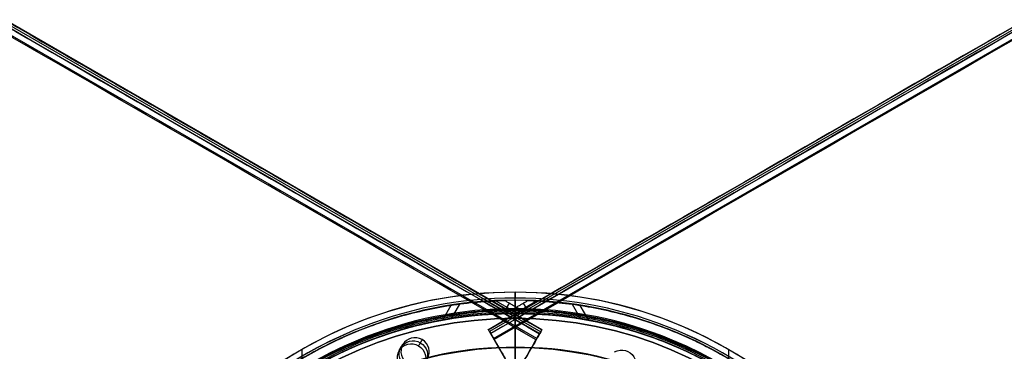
# Model space of a CAD drawing. Header units: millimetres. Extents: x -602 to 602, y -660 to 383.
# Tile 10 of 13: x -87 to 86, y 64 to 122. Entities that reach past the tile are written whole.
import ezdxf

# ---------------------------------------------------------------- set-up
doc = ezdxf.new("R2010")
doc.units = ezdxf.units.MM

msp = doc.modelspace()

# ---------------------------------------------------------------- linework, layer by layer
at = {"color": 8, "true_color": 0x7f7f7f}
for p, q in [((-541.07, 382.72, 80.07), (4.52, 67.72, 80.07)), ((4.73, 68.08, 78.14), (-540.86, 383.08, 78.14)), ((-4.61, 68.09, 54.48), (540.99, 383.09, 54.48)), ((541.18, 382.76, 51.95), (-4.41, 67.76, 51.95)), ((3.84, 66.53, 82.55), (-541.76, 381.53, 82.55)), ((-3.73, 66.58, 49.47), (541.87, 381.58, 49.47)), ((-12.6, 69.8, 82.34), (-11.11, 72.38, 83.03)), ((-9.67, 72.59, 75.52), (-11.13, 70.05, 74.84)), ((-3.35, 73.16, 80.21), (0.5, 70.94, 80.21)), ((-1.78, 71.28, 83.89), (-0.93, 72.74, 76.56)), ((3.91, 73.14, 51.83), (0.1, 70.94, 51.83)), ((2.37, 71.27, 48.15), (1.53, 72.74, 55.48)), ((10.01, 72.56, 56.49), (11.48, 70.02, 57.17)), ((12.93, 69.77, 49.67), (11.44, 72.35, 48.98)), ((4.25, 52.76, 53.9), (-4.66, 68.18, 53.9)), ((4.72, 68.07, 78.33), (-3.2, 54.35, 78.33)), ((-20.22, 64.43, 79.38), (-19.6, 65.5, 74.02)), ((-37.25, 64.64, 43.5), (-37.25, -64.64, 43.5)), ((37.39, 64.64, 43.5), (37.39, -64.64, 43.5))]:
    msp.add_line(p, q, dxfattribs=at)
at = {"color": 7, "true_color": 0xffffff}
for p, q in [((0.07, 70.1, 2.96), (0.07, 70.1)), ((0.07, 70.1, 2.96), (0.07, -70.1, 2.96)), ((0.07, -70.1), (0.07, 70.1))]:
    msp.add_line(p, q, dxfattribs=at)
at = {"color": 8, "true_color": 0x7f7f7f}
for centre, radius, start, end in [((0.07, 0, 43.5), 74.64, 90, 270), ((0.07, 0, 22.27), 74.64, 90, 270), ((0.07, 0, 43.5), 74.64, 270, 90), ((0.07, 0, 22.27), 74.64, 270, 90), ((0.07, 0, 89.35), 73.24, 90, 270), ((0.07, 0, 68.66), 73.24, 90, 127.2718), ((0.07, 0, 89.35), 73.24, 270, 90), ((0.07, 0, 68.66), 73.24, 34.0319, 90), ((0.07, 0, 20.25), 71.6, 90, 270), ((0.07, 0, 89.03), 71.21, 90, 270), ((0.07, 0, 67.91), 70.94, 90, 129.3128), ((0.07, 0, 20.25), 71.6, 270, 90), ((0.07, 0, 89.03), 71.21, 270, 90), ((0.07, 0, 67.91), 70.94, 36.8013, 90), ((0.07, 0), 73.6, 112.5, 136.9713), ((0.07, 0), 73.6, 45, 67.5), ((0.07, 0, 46.48), 71.74, 112.5, 247.5), ((0.07, 0, 88.1), 70.94, 112.5, 135), ((0.07, 0, 88.1), 70.94, 45, 67.5), ((0.07, 0, 46.48), 71.74, 0.0001, 67.5), ((0.07, 0, 245.66), 65, 90, 270), ((0.07, 0, 245.66), 65, 270, 90)]:
    msp.add_arc(centre, radius, start, end, dxfattribs=at)
at = {"color": 8, "true_color": 0x7f7f7f, "extrusion": (0, 0, -1)}
for centre, radius, start, end in [((-0.07, 0, -40.5), 71.6, 270, 90), ((-0.07, 0), 71.6, 270, 90), ((-0.07, 0, -89.35), 70.94, 270, 90), ((-0.07, 0, -46.48), 70.94, 270, 90), ((-0.07, 0, -40.5), 71.6, 90, 270), ((-0.07, 0), 71.6, 90, 270), ((-0.07, 0, -89.35), 70.94, 90, 270), ((-0.07, 0, -46.48), 70.94, 90, 270), ((-0.07, 0, -259.6), 65, 270, 90), ((-0.07, 0, -259.6), 65, 90, 270)]:
    msp.add_arc(centre, radius, start, end, dxfattribs=at)
at = {"color": 7, "true_color": 0xffffff}
msp.add_arc((0.07, 0), 70.1, 0, 180, dxfattribs=at)
at = {"color": 7, "true_color": 0xffffff, "extrusion": (0, 0, -1)}
for centre in [(-0.07, 0, -2.96), (-0.07, 0, -1.48)]:
    msp.add_arc(centre, 70.1, 360, 180, dxfattribs=at)
at = {"color": 8, "true_color": 0x7f7f7f, "extrusion": (0.866025, 0.5, -1.21759e-14)}
msp.add_arc((60.6, 54.06, 30.06), 0.795, 329.1568, 94.8432, dxfattribs=at)
at = {"color": 8, "true_color": 0x7f7f7f, "extrusion": (0.866025, 0.5, -7.28584e-15)}
msp.add_arc((59.52, 50.47, 30.06), 1, 257, 347, dxfattribs=at)
at = {"color": 8, "true_color": 0x7f7f7f, "extrusion": (-0.866025, 0.5, -8.53484e-15)}
msp.add_arc((-59.54, 81.55, 29.94), 1, 77, 167, dxfattribs=at)
at = {"color": 8, "true_color": 0x7f7f7f, "extrusion": (-0.866025, 0.5, -6.88338e-15)}
msp.add_arc((-60.33, 78.14, 29.94), 1, 167, 257, dxfattribs=at)
at = {"color": 8, "true_color": 0x7f7f7f, "extrusion": (0.112476, 0.194813, -0.97437)}
for centre, start, end in [((47.23, 62.37, -64.32), 270, 90), ((47.23, 62.37, -67.07), 270, 90), ((47.23, 62.37, -64.32), 90, 270), ((47.23, 62.37, -67.07), 90, 270)]:
    msp.add_arc(centre, 2.5, start, end, dxfattribs=at)
at = {"color": 8, "true_color": 0x7f7f7f, "extrusion": (-0.112476, -0.194813, 0.97437)}
for start, end in [(90, 270), (270, 90)]:
    msp.add_arc((-47.23, 62.37, 61.57), 2.5, start, end, dxfattribs=at)
at = {"color": 8, "true_color": 0x7f7f7f, "extrusion": (1, 0, 0)}
msp.add_arc((31.87, 231.72, 0.07), 33.13, 284.204, 0, dxfattribs=at)
at = {"color": 8, "true_color": 0x7f7f7f, "extrusion": (0.112476, -0.194813, -0.97437)}
msp.add_arc((47.22, -30.12, -67.07), 2.5, 270, 90, dxfattribs=at)
at = {"color": 8, "true_color": 0x7f7f7f}
for points, degree in [([(-541.27, 382.38, 81.77), (4.33, 67.38, 81.77)], 1), ([(-541.25, 382.41, 77.17), (4.35, 67.41, 77.17)], 1), ([(-540.88, 383.06, 78.36), (4.72, 68.06, 78.36)], 1), ([(540.99, 383.1, 53.66), (-4.61, 68.1, 53.66)], 1), ([(541.36, 382.45, 54.86), (-4.23, 67.45, 54.86)], 1), ([(541.38, 382.42, 50.25), (-4.22, 67.42, 50.25)], 1), ([(3.73, 66.34, 82.52), (-541.87, 381.34, 82.52)], 1), ([(541.98, 381.38, 49.5), (-3.62, 66.38, 49.5)], 1), ([(-601.79, 277.55, 54.86), (-56.2, -37.45, 54.86)], 1), ([(-601.77, 277.58, 50.25), (-56.18, -37.42, 50.25)], 1), ([(-601.17, 278.62, 49.5), (-55.58, -36.38, 49.5)], 1), ([(55.69, -36.34, 82.52), (601.28, 278.66, 82.52)], 1), ([(601.88, 277.62, 81.77), (56.29, -37.38, 81.77)], 1), ([(601.9, 277.59, 77.17), (56.31, -37.41, 77.17)], 1), ([(-602.17, 276.9, 53.66), (-56.57, -38.1, 53.66)], 1), ([(602.28, 276.94, 78.36), (56.68, -38.06, 78.36)], 1), ([(0.07, 74.64, 1.04), (-9.74, 74.74, 1.04), (-29.22, 70.71, 1.04), (-54.09, 54.16, 1.04), (-70.68, 29.3, 1.04), (-76.51, 0, 1.04), (-70.68, -29.3, 1.04), (-54.09, -54.16, 1.04), (-29.22, -70.71, 1.04), (-9.74, -74.74, 1.04), (0.07, -74.64, 1.04)], 3), ([(0.07, -74.64, 1.04), (9.88, -74.74, 1.04), (29.36, -70.71, 1.04), (54.22, -54.16, 1.04), (70.82, -29.3, 1.04), (76.65, 0, 1.04), (70.82, 29.3, 1.04), (54.22, 54.16, 1.04), (29.36, 70.71, 1.04), (9.88, 74.74, 1.04), (0.07, 74.64, 1.04)], 3), ([(0.07, 18.14, 43.5), (0.07, 74.64, 43.5)], 1), ([(0.07, 74.64, 43.5), (0.07, 74.64, 1.04)], 1), ([(0.07, 73.24, 47.98), (-9.56, 73.34, 47.98), (-28.67, 69.38, 47.98), (-53.08, 53.15, 47.98), (-69.36, 28.76, 47.98), (-75.08, 0, 47.98), (-69.36, -28.76, 47.98), (-53.08, -53.15, 47.98), (-28.67, -69.38, 47.98), (-9.56, -73.34, 47.98), (0.07, -73.24, 47.98)], 3), ([(0.07, 73.6), (-9.61, 73.7), (-19.21, 71.71), (-28.1, 68)], 3), ([(-1.18, 70.93, 83.89), (-4.89, 73.07, 83.89)], 1), ([(-1.76, 73.22, 76.56), (2.24, 70.91, 76.56)], 1), ([(2.34, 73.21, 55.48), (-1.62, 70.92, 55.48)], 1), ([(28.23, 68), (19.34, 71.71), (9.74, 73.7), (0.07, 73.6)], 3), ([(0.07, 71.6), (0.07, 73.6)], 1), ([(0.07, -73.24, 47.98), (9.69, -73.34, 47.98), (28.81, -69.38, 47.98), (53.21, -53.15, 47.98), (69.5, -28.76, 47.98), (75.22, 0, 47.98), (69.5, 28.76, 47.98), (53.21, 53.15, 47.98), (28.81, 69.38, 47.98), (9.69, 73.34, 47.98), (0.07, 73.24, 47.98)], 3), ([(0.07, 70.94, 89.35), (0.07, 73.24, 89.35)], 1), ([(0.07, 73.24, 89.35), (0.07, 73.24, 47.98)], 1), ([(5.45, 73.04, 48.15), (1.77, 70.92, 48.15)], 1), ([(0.07, 71.74, 46.48), (-9.36, 71.84, 46.48), (-18.72, 69.9, 46.48), (-27.39, 66.28, 46.48)], 3), ([(0.07, 70.94, 88.1), (-9.26, 71.03, 88.1), (-18.51, 69.12, 88.1), (-27.08, 65.54, 88.1)], 3), ([(0.07, 70.94, 51.91), (-0.21, 70.94, 52.51), (-0.77, 70.94, 53.72), (-1.33, 70.93, 54.89), (-1.62, 70.92, 55.48)], 3), ([(-1.18, 70.93, 83.89), (-0.97, 70.94, 83.43), (-0.56, 70.94, 82.5), (-0.14, 70.94, 81.6), (0.07, 70.94, 81.15)], 3), ([(27.52, 66.28, 46.48), (18.86, 69.9, 46.48), (9.5, 71.84, 46.48), (0.07, 71.74, 46.48)], 3), ([(0.07, 70.94, 46.48), (0.07, 71.74, 46.48)], 1), ([(0.07, 71.6, 40.5), (0.07, 71.6)], 1), ([(0.07, -71.6, 40.5), (0.07, 71.6, 40.5)], 1), ([(0.07, 50.2, 103.06), (0.07, 71.21, 89.03)], 1), ([(27.21, 65.54, 88.1), (18.65, 69.12, 88.1), (9.39, 71.03, 88.1), (0.07, 70.94, 88.1)], 3), ([(1.77, 70.92, 48.15), (1.49, 70.93, 48.79), (0.92, 70.94, 50.05), (0.35, 70.94, 51.29), (0.07, 70.94, 51.91)], 3), ([(2.24, 70.91, 76.56), (1.88, 70.92, 76.52), (1.16, 70.94, 76.44), (0.43, 70.94, 76.36), (0.07, 70.94, 76.31)], 3), ([(0.07, 70.94, 81.15), (0.43, 70.94, 80.36), (1.16, 70.94, 78.81), (1.88, 70.92, 77.3), (2.24, 70.91, 76.56)], 3), ([(0.07, 70.94, 51.91), (0.07, 70.94, 46.48)], 1), ([(0.07, 70.94, 76.31), (0.07, 70.94, 55.67)], 1), ([(0.07, 70.94, 89.35), (0.07, 70.94, 88.1)], 1), ([(0.07, 70.94, 88.1), (0.07, 70.94, 81.15)], 1), ([(0.07, 52.09, 88.1), (0.07, 70.94, 88.1)], 1), ([(-28.1, 68), (-36.99, 64.29), (-53.34, 53.41), (-69.7, 28.9), (-75.45, 0), (-69.7, -28.9), (-58.79, -45.24), (-51.98, -52.04)], 3), ([(-4.22, 67.42, 50.25), (-4.61, 68.1, 53.66)], 1), ([(-4.23, 67.45, 54.86), (3.71, 53.69, 58.53)], 1), ([(4.35, 67.41, 77.17), (-2.69, 55.23, 73.92)], 1), ([(4.33, 67.38, 81.77), (4.72, 68.06, 78.36)], 1), ([(52.11, 52.04), (45.3, 58.85), (37.12, 64.29), (28.23, 68)], 3), ([(-27.39, 66.28, 46.48), (-36.05, 62.66, 46.48), (-51.99, 52.06, 46.48), (-67.94, 28.17, 46.48), (-73.54, 0, 46.48), (-67.94, -28.17, 46.48), (-51.99, -52.06, 46.48), (-36.05, -62.66, 46.48), (-27.39, -66.28, 46.48)], 3), ([(-27.08, 65.54, 88.1), (-35.65, 61.96, 88.1), (-43.53, 56.72, 88.1), (-50.09, 50.16, 88.1)], 3), ([(-16.22, 66.36, 74.58), (-16.84, 65.29, 79.94)], 1), ([(-3.62, 66.38, 49.5), (4.33, 52.61, 53.17)], 1), ([(-3.31, 54.16, 79.28), (3.73, 66.34, 82.52)], 1), ([(50.23, 50.16, 88.1), (43.66, 56.72, 88.1), (35.78, 61.96, 88.1), (27.21, 65.54, 88.1)], 3), ([(27.52, -66.28, 46.48), (36.19, -62.66, 46.48), (52.12, -52.06, 46.48), (68.07, -28.17, 46.48), (73.68, 0, 46.48), (68.07, 28.17, 46.48), (52.12, 52.06, 46.48), (36.19, 62.66, 46.48), (27.52, 66.28, 46.48)], 3), ([(0.07, 65, 231.72), (-8.48, 65.09, 231.72), (-25.44, 61.58, 231.72), (-47.1, 47.17, 231.72), (-61.55, 25.52, 231.72), (-66.63, 0, 231.72), (-61.55, -25.52, 231.72), (-47.1, -47.17, 231.72), (-25.44, -61.58, 231.72), (-8.48, -65.09, 231.72), (0.07, -65, 231.72)], 3), ([(0.07, -65, 231.72), (8.61, -65.09, 231.72), (25.57, -61.58, 231.72), (47.23, -47.17, 231.72), (61.68, -25.52, 231.72), (66.76, 0, 231.72), (61.68, 25.52, 231.72), (47.23, 47.17, 231.72), (25.57, 61.58, 231.72), (8.61, 65.09, 231.72), (0.07, 65, 231.72)], 3), ([(0.07, 65, 259.6), (0.07, 65, 231.72)], 1), ([(0.07, 64, 259.6), (0.07, 65, 259.6)], 1)]:
    msp.add_open_spline(points, degree=degree, dxfattribs=at)
for points, knots in [([(0.07, 74.64, 1.04), (0.07, 74.64, 1.02), (0.07, 74.64, 0.99), (0.07, 74.64, 0.97), (0.07, 74.63, 0.94), (0.07, 74.63, 0.9), (0.07, 74.62, 0.87), (0.07, 74.62, 0.84), (0.07, 74.61, 0.8), (0.07, 74.6, 0.77), (0.07, 74.59, 0.73), (0.07, 74.58, 0.7), (0.07, 74.57, 0.67), (0.07, 74.56, 0.64), (0.07, 74.54, 0.61), (0.07, 74.53, 0.57), (0.07, 74.51, 0.54), (0.07, 74.5, 0.51), (0.07, 74.48, 0.48), (0.07, 74.46, 0.45), (0.07, 74.44, 0.42), (0.07, 74.42, 0.4), (0.07, 74.39, 0.37), (0.07, 74.37, 0.34), (0.07, 74.35, 0.32), (0.07, 74.34, 0.31), (0.07, 74.34, 0.31), (0.07, 74.33, 0.3), (0.07, 74.33, 0.3), (0.07, 74.32, 0.29), (0.07, 74.32, 0.29), (0.07, 74.31, 0.28), (0.07, 74.3, 0.27), (0.07, 74.28, 0.26), (0.07, 74.26, 0.23), (0.07, 74.23, 0.21), (0.07, 74.2, 0.19), (0.07, 74.17, 0.17), (0.07, 74.14, 0.15), (0.07, 74.11, 0.13), (0.07, 74.08, 0.12), (0.07, 74.05, 0.1), (0.07, 74.01, 0.09), (0.07, 73.98, 0.07), (0.07, 73.95, 0.06), (0.07, 73.91, 0.05), (0.07, 73.88, 0.04), (0.07, 73.85, 0.03), (0.07, 73.81, 0.02), (0.07, 73.78, 0.01), (0.07, 73.74, 0.01), (0.07, 73.71, 0.01), (0.07, 73.67, 0), (0.07, 73.64), (0.07, 73.6)], [0, 0, 0, 0, 0.064413, 0.064413, 0.064413, 0.168276, 0.168276, 0.168276, 0.27251, 0.27251, 0.27251, 0.375773, 0.375773, 0.375773, 0.480674, 0.480674, 0.480674, 0.585787, 0.585787, 0.585787, 0.691498, 0.691498, 0.691498, 0.798134, 0.798134, 0.798134, 0.817191, 0.817191, 0.817191, 0.835513, 0.835513, 0.835513, 0.886066, 0.886066, 0.886066, 0.993334, 0.993334, 0.993334, 1.099906, 1.099906, 1.099906, 1.206064, 1.206064, 1.206064, 1.31216, 1.31216, 1.31216, 1.418534, 1.418534, 1.418534, 1.525483, 1.525483, 1.525483, 1.631033, 1.631033, 1.631033, 1.631033]), ([(0.07, 73.24, 47.98), (0.07, 73.24, 47.96), (0.07, 73.24, 47.94), (0.07, 73.24, 47.92), (0.07, 73.24, 47.88), (0.07, 73.24, 47.83), (0.07, 73.23, 47.79), (0.07, 73.22, 47.74), (0.07, 73.22, 47.69), (0.07, 73.21, 47.65), (0.07, 73.2, 47.6), (0.07, 73.18, 47.56), (0.07, 73.17, 47.52), (0.07, 73.16, 47.47), (0.07, 73.14, 47.43), (0.07, 73.12, 47.38), (0.07, 73.1, 47.34), (0.07, 73.08, 47.3), (0.07, 73.06, 47.26), (0.07, 73.04, 47.22), (0.07, 73.01, 47.18), (0.07, 72.99, 47.14), (0.07, 72.96, 47.1), (0.07, 72.94, 47.07), (0.07, 72.91, 47.03), (0.07, 72.88, 46.99), (0.07, 72.85, 46.96), (0.07, 72.81, 46.92), (0.07, 72.81, 46.92), (0.07, 72.8, 46.91), (0.07, 72.79, 46.91), (0.07, 72.78, 46.9), (0.07, 72.77, 46.89), (0.07, 72.76, 46.88), (0.07, 72.73, 46.84), (0.07, 72.69, 46.81), (0.07, 72.65, 46.78), (0.07, 72.62, 46.76), (0.07, 72.58, 46.73), (0.07, 72.54, 46.7), (0.07, 72.5, 46.68), (0.07, 72.46, 46.66), (0.07, 72.42, 46.63), (0.07, 72.37, 46.61), (0.07, 72.33, 46.6), (0.07, 72.29, 46.58), (0.07, 72.25, 46.56), (0.07, 72.2, 46.55), (0.07, 72.16, 46.53), (0.07, 72.11, 46.52), (0.07, 72.07, 46.51), (0.07, 72.02, 46.5), (0.07, 71.97, 46.49), (0.07, 71.93, 46.49), (0.07, 71.88, 46.48), (0.07, 71.84, 46.48), (0.07, 71.79, 46.48), (0.07, 71.74, 46.48)], [-2.357006, -2.357006, -2.357006, -2.357006, -2.304505, -2.304505, -2.304505, -2.166754, -2.166754, -2.166754, -2.028944, -2.028944, -2.028944, -1.892467, -1.892467, -1.892467, -1.749538, -1.749538, -1.749538, -1.611455, -1.611455, -1.611455, -1.472954, -1.472954, -1.472954, -1.333612, -1.333612, -1.333612, -1.193082, -1.193082, -1.193082, -1.166927, -1.166927, -1.166927, -1.12193, -1.12193, -1.12193, -0.980045, -0.980045, -0.980045, -0.839047, -0.839047, -0.839047, -0.698704, -0.698704, -0.698704, -0.558661, -0.558661, -0.558661, -0.418538, -0.418538, -0.418538, -0.277974, -0.277974, -0.277974, -0.139375, -0.139375, -0.139375, 0, 0, 0, 0]), ([(0.07, 71.44, 88.61), (0.07, 71.44, 88.6), (0.07, 71.44, 88.59), (0.07, 71.44, 88.58), (0.07, 71.44, 88.56), (0.07, 71.44, 88.54), (0.07, 71.44, 88.52), (0.07, 71.43, 88.5), (0.07, 71.43, 88.49), (0.07, 71.43, 88.47), (0.07, 71.43, 88.47), (0.07, 71.42, 88.46), (0.07, 71.42, 88.46), (0.07, 71.42, 88.46), (0.07, 71.42, 88.45), (0.07, 71.42, 88.45), (0.07, 71.42, 88.44), (0.07, 71.42, 88.44), (0.07, 71.41, 88.43), (0.07, 71.41, 88.42), (0.07, 71.41, 88.41), (0.07, 71.4, 88.4), (0.07, 71.39, 88.38), (0.07, 71.38, 88.36), (0.07, 71.37, 88.35), (0.07, 71.36, 88.33), (0.07, 71.35, 88.31), (0.07, 71.34, 88.3), (0.07, 71.33, 88.28), (0.07, 71.31, 88.26), (0.07, 71.3, 88.25), (0.07, 71.28, 88.23), (0.07, 71.27, 88.22), (0.07, 71.25, 88.21), (0.07, 71.23, 88.19), (0.07, 71.21, 88.18), (0.07, 71.2, 88.17), (0.07, 71.18, 88.16), (0.07, 71.16, 88.15), (0.07, 71.14, 88.14), (0.07, 71.12, 88.13), (0.07, 71.1, 88.12), (0.07, 71.07, 88.12), (0.07, 71.05, 88.11), (0.07, 71.03, 88.11), (0.07, 71.01, 88.1), (0.07, 70.99, 88.1), (0.07, 70.96, 88.1), (0.07, 70.94, 88.1)], [0.5062148, 0.5062148, 0.5062148, 0.5062148, 0.5289258, 0.5289258, 0.5289258, 0.5879864, 0.5879864, 0.5879864, 0.6453981, 0.6453981, 0.6453981, 0.6506015, 0.6506015, 0.6506015, 0.6662345, 0.6662345, 0.6662345, 0.6828694, 0.6828694, 0.6828694, 0.7194806, 0.7194806, 0.7194806, 0.7792123, 0.7792123, 0.7792123, 0.8405773, 0.8405773, 0.8405773, 0.9034678, 0.9034678, 0.9034678, 0.9677833, 0.9677833, 0.9677833, 1.0322295, 1.0322295, 1.0322295, 1.0978051, 1.0978051, 1.0978051, 1.1644324, 1.1644324, 1.1644324, 1.2320394, 1.2320394, 1.2320394, 1.3005593, 1.3005593, 1.3005593, 1.3005593]), ([(0.07, 71.21, 89.03), (0.07, 71.22, 89.03), (0.07, 71.22, 89.02), (0.07, 71.22, 89.02), (0.07, 71.24, 89.01), (0.07, 71.26, 88.99), (0.07, 71.28, 88.98), (0.07, 71.29, 88.96), (0.07, 71.31, 88.95), (0.07, 71.32, 88.93), (0.07, 71.34, 88.92), (0.07, 71.35, 88.9), (0.07, 71.36, 88.88), (0.07, 71.38, 88.86), (0.07, 71.39, 88.84), (0.07, 71.4, 88.82), (0.07, 71.4, 88.8), (0.07, 71.41, 88.78), (0.07, 71.42, 88.76), (0.07, 71.43, 88.74), (0.07, 71.43, 88.72), (0.07, 71.44, 88.7), (0.07, 71.44, 88.68), (0.07, 71.44, 88.66), (0.07, 71.44, 88.64), (0.07, 71.44, 88.63), (0.07, 71.44, 88.62), (0.07, 71.44, 88.61)], [-1.3005593, -1.3005593, -1.3005593, -1.3005593, -1.2843581, -1.2843581, -1.2843581, -1.2167573, -1.2167573, -1.2167573, -1.1498444, -1.1498444, -1.1498444, -1.0842957, -1.0842957, -1.0842957, -1.0187287, -1.0187287, -1.0187287, -0.9548433, -0.9548433, -0.9548433, -0.8923088, -0.8923088, -0.8923088, -0.8312091, -0.8312091, -0.8312091, -0.7943445, -0.7943445, -0.7943445, -0.7943445])]:
    msp.add_open_spline(points, degree=3, knots=knots, dxfattribs=at)
for points, weights, knots in [([(-65.88, -31.86, 48.15), (-82.75, 3.04, 53.18), (-63.36, 36.62, 62.13), (-42.82, 72.2, 71.61), (-1.76, 73.22, 76.56)], [0.861164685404, 0.820167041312, 1, 0.811482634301, 0.865639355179], [-162.420204, -162.420204, -162.420204, -83.533367, -83.533367, 0, 0, 0]), ([(-4.89, 73.07, 83.89), (-43.84, 70.43, 78.86), (-63.36, 36.62, 69.85), (-83.75, 1.3, 60.44), (-64.47, -34.63, 55.48)], [0.861638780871, 0.819142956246, 1, 0.812581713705, 0.865016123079], [-162.369697, -162.369697, -162.369697, -82.939938, -82.939938, 0, 0, 0]), ([(65.83, -32.24, 83.89), (83.02, 2.81, 78.86), (63.5, 36.62, 69.85), (43.11, 71.94, 60.44), (2.34, 73.21, 55.48)], [0.861638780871, 0.819142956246, 1, 0.812581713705, 0.865016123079], [-162.369697, -162.369697, -162.369697, -82.939938, -82.939938, 0, 0, 0]), ([(5.45, 73.04, 48.15), (44.11, 70.2, 53.18), (63.5, 36.62, 62.13), (84.04, 1.05, 71.61), (64.39, -35.03, 76.56)], [0.861164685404, 0.820167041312, 1, 0.811482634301, 0.865639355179], [-162.420204, -162.420204, -162.420204, -83.533367, -83.533367, 0, 0, 0]), ([(0.07, 71.44, 88.61), (-71.38, 71.44, 88.61), (-71.38, 0, 88.61), (-71.38, -71.44, 88.61), (0.07, -71.44, 88.61)], [1, 0.707106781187, 1, 0.707106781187, 1], [222.862872, 222.862872, 222.862872, 334.294308, 334.294308, 445.725744, 445.725744, 445.725744]), ([(0.07, 70.94, 76.31), (-40.89, 70.94, 71.59), (-61.37, 35.47, 62.13), (-81.29, 0.98, 52.93), (-62.2, -33.99, 48.15)], [0.868347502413, 0.807007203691, 1, 0.811314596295, 0.865736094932], [-164.264878, -164.264878, -164.264878, -80.998221, -80.998221, 0, 0, 0]), ([(-60.51, -36.92, 55.48), (-82.41, -0.98, 60.13), (-61.37, 35.47, 69.85), (-41.3, 70.23, 79.12), (-1.18, 70.93, 83.89)], [0.871188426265, 0.802734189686, 1, 0.810165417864, 0.866408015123], [-167.14182, -167.14182, -167.14182, -81.6011, -81.6011, 0, 0, 0]), ([(0.07, -71.44, 88.61), (71.51, -71.44, 88.61), (71.51, 0, 88.61), (71.51, 71.44, 88.61), (0.07, 71.44, 88.61)], [1, 0.707106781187, 1, 0.707106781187, 1], [0, 0, 0, 111.431436, 111.431436, 222.862872, 222.862872, 222.862872]), ([(0.07, 70.94, 55.67), (41.03, 70.94, 60.4), (61.51, 35.47, 69.85), (81.57, 0.72, 79.12), (62.12, -34.39, 83.89)], [0.868347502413, 0.807007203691, 1, 0.810165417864, 0.866408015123], [-164.867757, -164.867757, -164.867757, -81.6011, -81.6011, 0, 0, 0]), ([(60.39, -37.34, 76.56), (82.72, -1.27, 71.92), (61.51, 35.47, 62.13), (41.59, 69.97, 52.93), (1.77, 70.92, 48.15)], [0.872072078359, 0.801476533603, 1, 0.811314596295, 0.865736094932], [-167.212828, -167.212828, -167.212828, -80.998221, -80.998221, 0, 0, 0])]:
    msp.add_rational_spline(points, weights, degree=2, knots=knots, dxfattribs=at)
for points, weights in [([(-1.76, 73.22, 76.56), (-3.33, 73.18, 80.1), (-4.89, 73.07, 83.89)], [0.865639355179, 0.863438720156, 0.861638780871]), ([(2.34, 73.21, 55.48), (3.9, 73.16, 51.93), (5.45, 73.04, 48.15)], [0.865016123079, 0.86289395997, 0.861164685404]), ([(-1.62, 70.92, 55.48), (-0.77, 70.94, 55.57), (0.07, 70.94, 55.67)], [0.871188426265, 0.869705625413, 0.868347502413])]:
    msp.add_rational_spline(points, weights, degree=2, dxfattribs=at)

doc.saveas('drawing.dxf')
